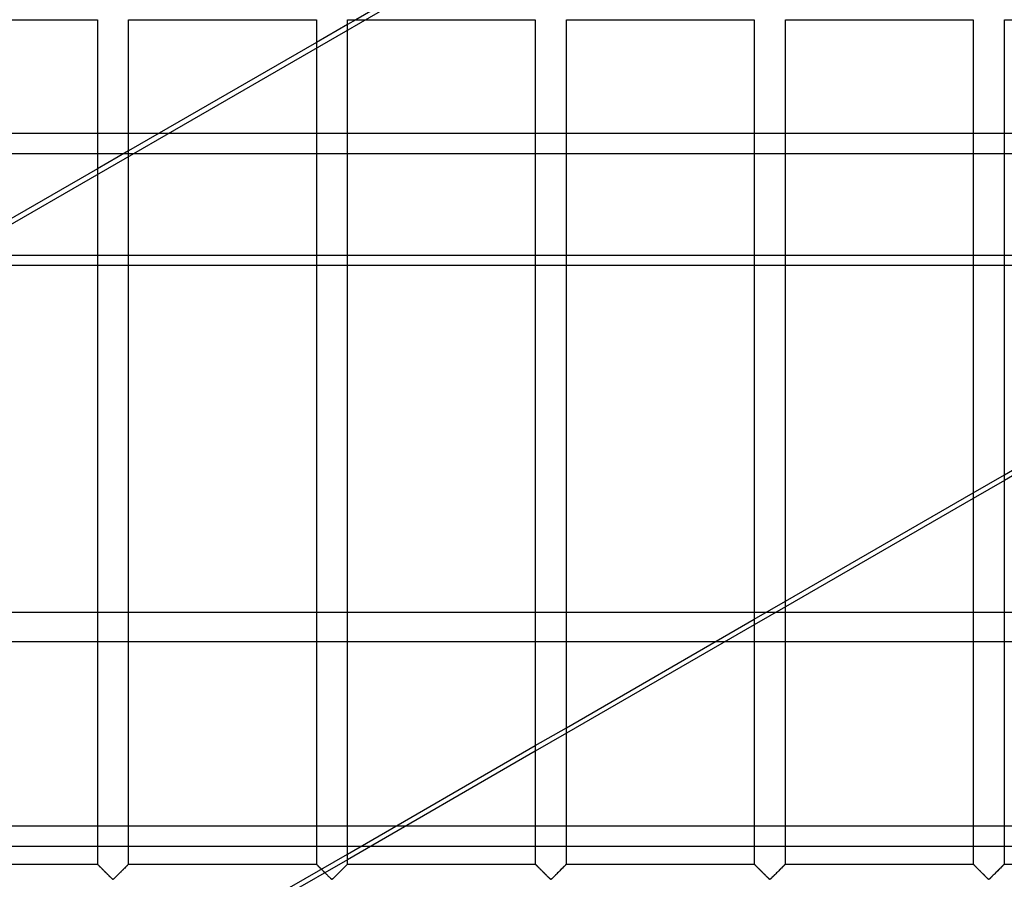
# Model space of a CAD drawing. Header units: millimetres. Extents: x -455 to 455, y -455 to 455.
# Tile 10 of 58: x -297 to -138, y -211 to -73. Entities that reach past the tile are written whole.
import ezdxf

# ---------------------------------------------------------------- set-up
doc = ezdxf.new("R2010")
doc.units = ezdxf.units.MM
doc.layers.add('MAIN-1', color=7, linetype='Continuous')
doc.layers.add('MAIN-2', color=7, linetype='Continuous')

msp = doc.modelspace()

# ---------------------------------------------------------------- linework, layer by layer
at = {"layer": 'MAIN-1'}
for p, q in [((-314.38, -72.92), (-284.17, -72.92)), ((-284.17, -72.92), (-284.17, -208.75)), ((-279.17, -208.75), (-279.17, -72.92)), ((-279.17, -72.92), (-248.96, -72.92)), ((-248.96, -72.92), (-248.96, -208.75)), ((-243.96, -208.75), (-243.96, -72.92)), ((-242.64, -72.92), (-243.96, -73.68)), ((-243.96, -72.92), (-213.75, -72.92)), ((-213.75, -72.92), (-213.75, -208.75)), ((-208.75, -208.75), (-208.75, -72.92)), ((-208.75, -72.92), (-178.54, -72.92)), ((-178.54, -72.92), (-178.54, -208.75)), ((-173.54, -208.75), (-173.54, -72.92)), ((-173.54, -72.92), (-143.33, -72.92)), ((-143.33, -72.92), (-143.33, -208.75)), ((-138.33, -208.75), (-138.33, -72.92)), ((-138.33, -72.92), (-108.12, -72.92)), ((-248.96, -76.57), (-279.17, -94.01)), ((-314.38, -94.44), (-284.17, -94.44)), ((-284.17, -96.89), (-314.38, -114.34)), ((-138.33, -146.13), (-108.12, -128.69)), ((-108.12, -129.6), (-138.33, -147.04)), ((-173.54, -166.46), (-143.33, -149.02)), ((-143.33, -149.92), (-173.54, -167.36)), ((-208.75, -186.79), (-178.54, -169.35)), ((-173.54, -168.22), (-143.33, -168.22)), ((-138.33, -168.22), (-108.12, -168.22)), ((-178.54, -170.25), (-208.75, -187.69)), ((-178.54, -172.98), (-183.26, -172.98)), ((-143.33, -172.98), (-173.54, -172.98)), ((-108.12, -172.98), (-138.33, -172.98)), ((-243.96, -207.12), (-213.75, -189.67)), ((-213.75, -190.58), (-243.96, -208.02)), ((-240.22, -205.86), (-213.75, -205.86)), ((-208.75, -205.86), (-178.54, -205.86)), ((-173.54, -205.86), (-143.33, -205.86)), ((-138.33, -205.86), (-108.12, -205.86)), ((-314.38, -208.75), (-284.17, -208.75)), ((-284.16, -208.75), (-284.17, -208.75)), ((-284.16, -208.76), (-284.16, -208.75)), ((-284.15, -208.77), (-284.16, -208.76)), ((-284.13, -208.79), (-284.15, -208.77)), ((-284.11, -208.81), (-284.13, -208.79)), ((-284.08, -208.83), (-284.11, -208.81)), ((-284.06, -208.86), (-284.08, -208.83)), ((-284.02, -208.89), (-284.06, -208.86)), ((-283.99, -208.93), (-284.02, -208.89)), ((-283.95, -208.97), (-283.99, -208.93)), ((-283.9, -209.01), (-283.95, -208.97)), ((-279.41, -208.99), (-279.49, -209.07)), ((-279.34, -208.92), (-279.41, -208.99)), ((-279.28, -208.86), (-279.34, -208.92)), ((-279.23, -208.81), (-279.28, -208.86)), ((-279.2, -208.78), (-279.23, -208.81)), ((-279.17, -208.76), (-279.2, -208.78)), ((-279.17, -208.75), (-279.17, -208.76)), ((-279.17, -208.75), (-248.96, -208.75)), ((-248.95, -208.76), (-248.96, -208.75)), ((-248.96, -208.75), (-248.96, -208.75)), ((-248.94, -208.77), (-248.95, -208.76)), ((-248.92, -208.79), (-248.94, -208.77)), ((-248.9, -208.81), (-248.92, -208.79)), ((-248.88, -208.83), (-248.9, -208.81)), ((-248.85, -208.86), (-248.88, -208.83)), ((-248.81, -208.89), (-248.85, -208.86)), ((-248.78, -208.93), (-248.81, -208.89)), ((-248.74, -208.97), (-248.78, -208.93)), ((-248.69, -209.01), (-248.74, -208.97)), ((-244.2, -208.99), (-244.28, -209.07)), ((-244.13, -208.92), (-244.2, -208.99)), ((-244.07, -208.86), (-244.13, -208.92)), ((-244.02, -208.81), (-244.07, -208.86)), ((-243.99, -208.78), (-244.02, -208.81)), ((-243.97, -208.76), (-243.99, -208.78)), ((-243.96, -208.75), (-243.97, -208.76)), ((-243.96, -208.75), (-213.75, -208.75)), ((-213.74, -208.76), (-213.75, -208.75)), ((-213.75, -208.75), (-213.75, -208.75)), ((-213.73, -208.77), (-213.74, -208.76)), ((-213.71, -208.79), (-213.73, -208.77)), ((-213.69, -208.81), (-213.71, -208.79)), ((-213.67, -208.83), (-213.69, -208.81)), ((-213.64, -208.86), (-213.67, -208.83)), ((-213.61, -208.89), (-213.64, -208.86)), ((-213.57, -208.93), (-213.61, -208.89)), ((-213.53, -208.97), (-213.57, -208.93)), ((-213.49, -209.01), (-213.53, -208.97)), ((-208.99, -208.99), (-209.07, -209.07)), ((-208.92, -208.92), (-208.99, -208.99)), ((-208.86, -208.86), (-208.92, -208.92)), ((-208.81, -208.81), (-208.86, -208.86)), ((-208.78, -208.78), (-208.81, -208.81)), ((-208.76, -208.76), (-208.78, -208.78)), ((-208.75, -208.75), (-208.76, -208.76)), ((-208.75, -208.75), (-178.54, -208.75)), ((-178.53, -208.76), (-178.54, -208.75)), ((-178.54, -208.75), (-178.54, -208.75)), ((-178.52, -208.77), (-178.53, -208.76)), ((-178.5, -208.79), (-178.52, -208.77)), ((-178.48, -208.81), (-178.5, -208.79)), ((-178.46, -208.83), (-178.48, -208.81)), ((-178.43, -208.86), (-178.46, -208.83)), ((-178.4, -208.89), (-178.43, -208.86)), ((-178.36, -208.93), (-178.4, -208.89)), ((-178.32, -208.97), (-178.36, -208.93)), ((-178.28, -209.01), (-178.32, -208.97)), ((-173.78, -208.99), (-173.86, -209.07)), ((-173.71, -208.92), (-173.78, -208.99)), ((-173.65, -208.86), (-173.71, -208.92)), ((-173.6, -208.81), (-173.65, -208.86)), ((-173.57, -208.78), (-173.6, -208.81)), ((-173.55, -208.76), (-173.57, -208.78)), ((-173.54, -208.75), (-173.55, -208.76)), ((-173.54, -208.75), (-143.33, -208.75)), ((-143.32, -208.76), (-143.33, -208.75)), ((-143.33, -208.75), (-143.33, -208.75)), ((-143.31, -208.77), (-143.32, -208.76)), ((-143.3, -208.79), (-143.31, -208.77)), ((-143.28, -208.81), (-143.3, -208.79)), ((-143.25, -208.83), (-143.28, -208.81)), ((-143.22, -208.86), (-143.25, -208.83)), ((-143.19, -208.89), (-143.22, -208.86)), ((-143.15, -208.93), (-143.19, -208.89)), ((-143.11, -208.97), (-143.15, -208.93)), ((-143.07, -209.01), (-143.11, -208.97)), ((-138.57, -208.99), (-138.65, -209.07)), ((-138.5, -208.92), (-138.57, -208.99)), ((-138.44, -208.86), (-138.5, -208.92)), ((-138.4, -208.81), (-138.44, -208.86)), ((-138.36, -208.78), (-138.4, -208.81)), ((-138.34, -208.76), (-138.36, -208.78)), ((-138.33, -208.75), (-138.34, -208.76)), ((-138.33, -208.75), (-108.12, -208.75)), ((-283.86, -209.06), (-283.9, -209.01)), ((-283.81, -209.11), (-283.86, -209.06)), ((-283.75, -209.16), (-283.81, -209.11)), ((-283.7, -209.22), (-283.75, -209.16)), ((-283.64, -209.27), (-283.7, -209.22)), ((-283.58, -209.33), (-283.64, -209.27)), ((-283.52, -209.39), (-283.58, -209.33)), ((-283.46, -209.45), (-283.52, -209.39)), ((-283.4, -209.51), (-283.46, -209.45)), ((-283.34, -209.58), (-283.4, -209.51)), ((-283.27, -209.64), (-283.34, -209.58)), ((-283.21, -209.71), (-283.27, -209.64)), ((-283.14, -209.77), (-283.21, -209.71)), ((-283.07, -209.84), (-283.14, -209.77)), ((-283.01, -209.91), (-283.07, -209.84)), ((-282.94, -209.98), (-283.01, -209.91)), ((-282.87, -210.05), (-282.94, -209.98)), ((-282.8, -210.12), (-282.87, -210.05)), ((-282.73, -210.18), (-282.8, -210.12)), ((-282.66, -210.25), (-282.73, -210.18)), ((-282.59, -210.32), (-282.66, -210.25)), ((-282.53, -210.39), (-282.59, -210.32)), ((-282.46, -210.46), (-282.53, -210.39)), ((-282.39, -210.52), (-282.46, -210.46)), ((-282.33, -210.59), (-282.39, -210.52)), ((-280.93, -210.51), (-281.04, -210.62)), ((-280.81, -210.39), (-280.93, -210.51)), ((-280.7, -210.28), (-280.81, -210.39)), ((-280.58, -210.16), (-280.7, -210.28)), ((-280.46, -210.04), (-280.58, -210.16)), ((-280.34, -209.92), (-280.46, -210.04)), ((-280.22, -209.8), (-280.34, -209.92)), ((-280.1, -209.68), (-280.22, -209.8)), ((-279.99, -209.57), (-280.1, -209.68)), ((-279.88, -209.46), (-279.99, -209.57)), ((-279.77, -209.36), (-279.88, -209.46)), ((-279.67, -209.25), (-279.77, -209.36)), ((-279.58, -209.16), (-279.67, -209.25)), ((-279.49, -209.07), (-279.58, -209.16)), ((-248.65, -209.06), (-248.69, -209.01)), ((-248.6, -209.11), (-248.65, -209.06)), ((-248.54, -209.16), (-248.6, -209.11)), ((-248.49, -209.22), (-248.54, -209.16)), ((-248.43, -209.27), (-248.49, -209.22)), ((-248.37, -209.33), (-248.43, -209.27)), ((-248.31, -209.39), (-248.37, -209.33)), ((-248.25, -209.45), (-248.31, -209.39)), ((-248.19, -209.51), (-248.25, -209.45)), ((-248.13, -209.58), (-248.19, -209.51)), ((-248.07, -209.64), (-248.13, -209.58)), ((-248, -209.71), (-248.07, -209.64)), ((-247.93, -209.77), (-248, -209.71)), ((-247.87, -209.84), (-247.93, -209.77)), ((-247.8, -209.91), (-247.87, -209.84)), ((-247.73, -209.98), (-247.8, -209.91)), ((-247.66, -210.05), (-247.73, -209.98)), ((-247.59, -210.12), (-247.66, -210.05)), ((-247.52, -210.18), (-247.59, -210.12)), ((-247.45, -210.25), (-247.52, -210.18)), ((-247.38, -210.32), (-247.45, -210.25)), ((-247.32, -210.39), (-247.38, -210.32)), ((-247.25, -210.46), (-247.32, -210.39)), ((-247.18, -210.52), (-247.25, -210.46)), ((-247.12, -210.59), (-247.18, -210.52)), ((-245.72, -210.51), (-245.84, -210.62)), ((-245.6, -210.39), (-245.72, -210.51)), ((-245.49, -210.28), (-245.6, -210.39)), ((-245.37, -210.16), (-245.49, -210.28)), ((-245.25, -210.04), (-245.37, -210.16)), ((-245.13, -209.92), (-245.25, -210.04)), ((-245.01, -209.8), (-245.13, -209.92)), ((-244.89, -209.68), (-245.01, -209.8)), ((-244.78, -209.57), (-244.89, -209.68)), ((-244.67, -209.46), (-244.78, -209.57)), ((-244.57, -209.36), (-244.67, -209.46)), ((-244.46, -209.25), (-244.57, -209.36)), ((-244.37, -209.16), (-244.46, -209.25)), ((-244.28, -209.07), (-244.37, -209.16)), ((-213.44, -209.06), (-213.49, -209.01)), ((-213.39, -209.11), (-213.44, -209.06)), ((-213.34, -209.16), (-213.39, -209.11)), ((-213.28, -209.22), (-213.34, -209.16)), ((-213.22, -209.27), (-213.28, -209.22)), ((-213.17, -209.33), (-213.22, -209.27)), ((-213.11, -209.39), (-213.17, -209.33)), ((-213.05, -209.45), (-213.11, -209.39)), ((-212.98, -209.51), (-213.05, -209.45)), ((-212.92, -209.58), (-212.98, -209.51)), ((-212.86, -209.64), (-212.92, -209.58)), ((-212.79, -209.71), (-212.86, -209.64)), ((-212.72, -209.77), (-212.79, -209.71)), ((-212.66, -209.84), (-212.72, -209.77)), ((-212.59, -209.91), (-212.66, -209.84)), ((-212.52, -209.98), (-212.59, -209.91)), ((-212.45, -210.05), (-212.52, -209.98)), ((-212.38, -210.12), (-212.45, -210.05)), ((-212.31, -210.18), (-212.38, -210.12)), ((-212.24, -210.25), (-212.31, -210.18)), ((-212.18, -210.32), (-212.24, -210.25)), ((-212.11, -210.39), (-212.18, -210.32)), ((-212.04, -210.46), (-212.11, -210.39)), ((-211.98, -210.52), (-212.04, -210.46)), ((-211.91, -210.59), (-211.98, -210.52)), ((-210.51, -210.51), (-210.63, -210.62)), ((-210.4, -210.39), (-210.51, -210.51)), ((-210.28, -210.28), (-210.4, -210.39)), ((-210.16, -210.16), (-210.28, -210.28)), ((-210.04, -210.04), (-210.16, -210.16)), ((-209.92, -209.92), (-210.04, -210.04)), ((-209.8, -209.8), (-209.92, -209.92)), ((-209.68, -209.68), (-209.8, -209.8)), ((-209.57, -209.57), (-209.68, -209.68)), ((-209.46, -209.46), (-209.57, -209.57)), ((-209.36, -209.36), (-209.46, -209.46)), ((-209.26, -209.25), (-209.36, -209.36)), ((-209.16, -209.16), (-209.26, -209.25)), ((-209.07, -209.07), (-209.16, -209.16)), ((-178.23, -209.06), (-178.28, -209.01)), ((-178.18, -209.11), (-178.23, -209.06)), ((-178.13, -209.16), (-178.18, -209.11)), ((-178.07, -209.22), (-178.13, -209.16)), ((-178.02, -209.27), (-178.07, -209.22)), ((-177.96, -209.33), (-178.02, -209.27)), ((-177.9, -209.39), (-177.96, -209.33)), ((-177.84, -209.45), (-177.9, -209.39)), ((-177.78, -209.51), (-177.84, -209.45)), ((-177.71, -209.58), (-177.78, -209.51)), ((-177.65, -209.64), (-177.71, -209.58)), ((-177.58, -209.71), (-177.65, -209.64)), ((-177.52, -209.77), (-177.58, -209.71)), ((-177.45, -209.84), (-177.52, -209.77)), ((-177.38, -209.91), (-177.45, -209.84)), ((-177.31, -209.98), (-177.38, -209.91)), ((-177.24, -210.05), (-177.31, -209.98)), ((-177.17, -210.12), (-177.24, -210.05)), ((-177.1, -210.18), (-177.17, -210.12)), ((-177.04, -210.25), (-177.1, -210.18)), ((-176.97, -210.32), (-177.04, -210.25)), ((-176.9, -210.39), (-176.97, -210.32)), ((-176.83, -210.46), (-176.9, -210.39)), ((-176.77, -210.52), (-176.83, -210.46)), ((-176.7, -210.59), (-176.77, -210.52)), ((-175.3, -210.51), (-175.42, -210.62)), ((-175.19, -210.39), (-175.3, -210.51)), ((-175.07, -210.28), (-175.19, -210.39)), ((-174.95, -210.16), (-175.07, -210.28)), ((-174.83, -210.04), (-174.95, -210.16)), ((-174.71, -209.92), (-174.83, -210.04)), ((-174.59, -209.8), (-174.71, -209.92)), ((-174.48, -209.68), (-174.59, -209.8)), ((-174.36, -209.57), (-174.48, -209.68)), ((-174.26, -209.46), (-174.36, -209.57)), ((-174.15, -209.36), (-174.26, -209.46)), ((-174.05, -209.25), (-174.15, -209.36)), ((-173.95, -209.16), (-174.05, -209.25)), ((-173.86, -209.07), (-173.95, -209.16)), ((-143.02, -209.06), (-143.07, -209.01)), ((-142.97, -209.11), (-143.02, -209.06)), ((-142.92, -209.16), (-142.97, -209.11)), ((-142.86, -209.22), (-142.92, -209.16)), ((-142.81, -209.27), (-142.86, -209.22)), ((-142.75, -209.33), (-142.81, -209.27)), ((-142.69, -209.39), (-142.75, -209.33)), ((-142.63, -209.45), (-142.69, -209.39)), ((-142.57, -209.51), (-142.63, -209.45)), ((-142.5, -209.58), (-142.57, -209.51)), ((-142.44, -209.64), (-142.5, -209.58)), ((-142.37, -209.71), (-142.44, -209.64)), ((-142.31, -209.77), (-142.37, -209.71)), ((-142.24, -209.84), (-142.31, -209.77)), ((-142.17, -209.91), (-142.24, -209.84)), ((-142.1, -209.98), (-142.17, -209.91)), ((-142.03, -210.05), (-142.1, -209.98)), ((-141.97, -210.12), (-142.03, -210.05)), ((-141.9, -210.18), (-141.97, -210.12)), ((-141.83, -210.25), (-141.9, -210.18)), ((-141.76, -210.32), (-141.83, -210.25)), ((-141.69, -210.39), (-141.76, -210.32)), ((-141.62, -210.46), (-141.69, -210.39)), ((-141.56, -210.52), (-141.62, -210.46)), ((-141.49, -210.59), (-141.56, -210.52)), ((-140.1, -210.51), (-140.21, -210.62)), ((-139.98, -210.39), (-140.1, -210.51)), ((-139.86, -210.28), (-139.98, -210.39)), ((-139.74, -210.16), (-139.86, -210.28)), ((-139.62, -210.04), (-139.74, -210.16)), ((-139.5, -209.92), (-139.62, -210.04)), ((-139.38, -209.8), (-139.5, -209.92)), ((-139.27, -209.68), (-139.38, -209.8)), ((-139.16, -209.57), (-139.27, -209.68)), ((-139.05, -209.46), (-139.16, -209.57)), ((-138.94, -209.36), (-139.05, -209.46)), ((-138.84, -209.25), (-138.94, -209.36)), ((-138.74, -209.16), (-138.84, -209.25)), ((-138.65, -209.07), (-138.74, -209.16)), ((-282.26, -210.65), (-282.33, -210.59)), ((-282.2, -210.72), (-282.26, -210.65)), ((-282.13, -210.78), (-282.2, -210.72)), ((-282.07, -210.84), (-282.13, -210.78)), ((-282.01, -210.89), (-282.07, -210.84)), ((-281.96, -210.95), (-282.01, -210.89)), ((-281.9, -211), (-281.96, -210.95)), ((-281.85, -211.06), (-281.9, -211)), ((-281.79, -211.1), (-281.85, -211.06)), ((-281.74, -211.15), (-281.79, -211.1)), ((-281.67, -211.18), (-281.74, -211.15)), ((-281.55, -211.12), (-281.67, -211.18)), ((-281.46, -211.03), (-281.55, -211.12)), ((-281.36, -210.94), (-281.46, -211.03)), ((-281.26, -210.84), (-281.36, -210.94)), ((-281.16, -210.73), (-281.26, -210.84)), ((-281.04, -210.62), (-281.16, -210.73)), ((-247.05, -210.65), (-247.12, -210.59)), ((-246.99, -210.72), (-247.05, -210.65)), ((-246.93, -210.78), (-246.99, -210.72)), ((-246.87, -210.84), (-246.93, -210.78)), ((-246.81, -210.89), (-246.87, -210.84)), ((-246.75, -210.95), (-246.81, -210.89)), ((-246.69, -211), (-246.75, -210.95)), ((-246.64, -211.06), (-246.69, -211)), ((-246.59, -211.1), (-246.64, -211.06)), ((-246.53, -211.15), (-246.59, -211.1)), ((-246.46, -211.18), (-246.53, -211.15)), ((-246.34, -211.12), (-246.46, -211.18)), ((-246.25, -211.03), (-246.34, -211.12)), ((-246.15, -210.94), (-246.25, -211.03)), ((-246.05, -210.84), (-246.15, -210.94)), ((-245.95, -210.73), (-246.05, -210.84)), ((-245.84, -210.62), (-245.95, -210.73)), ((-211.84, -210.65), (-211.91, -210.59)), ((-211.78, -210.72), (-211.84, -210.65)), ((-211.72, -210.78), (-211.78, -210.72)), ((-211.66, -210.84), (-211.72, -210.78)), ((-211.6, -210.89), (-211.66, -210.84)), ((-211.54, -210.95), (-211.6, -210.89)), ((-211.48, -211), (-211.54, -210.95)), ((-211.43, -211.06), (-211.48, -211)), ((-211.38, -211.1), (-211.43, -211.06)), ((-211.32, -211.15), (-211.38, -211.1)), ((-211.25, -211.18), (-211.32, -211.15)), ((-211.14, -211.12), (-211.25, -211.18)), ((-211.04, -211.03), (-211.14, -211.12)), ((-210.95, -210.94), (-211.04, -211.03)), ((-210.85, -210.84), (-210.95, -210.94)), ((-210.74, -210.73), (-210.85, -210.84)), ((-210.63, -210.62), (-210.74, -210.73)), ((-176.64, -210.65), (-176.7, -210.59)), ((-176.57, -210.72), (-176.64, -210.65)), ((-176.51, -210.78), (-176.57, -210.72)), ((-176.45, -210.84), (-176.51, -210.78)), ((-176.39, -210.89), (-176.45, -210.84)), ((-176.33, -210.95), (-176.39, -210.89)), ((-176.28, -211), (-176.33, -210.95)), ((-176.22, -211.06), (-176.28, -211)), ((-176.17, -211.1), (-176.22, -211.06)), ((-176.11, -211.15), (-176.17, -211.1)), ((-176.04, -211.18), (-176.11, -211.15)), ((-175.93, -211.12), (-176.04, -211.18)), ((-175.83, -211.03), (-175.93, -211.12)), ((-175.74, -210.94), (-175.83, -211.03)), ((-175.64, -210.84), (-175.74, -210.94)), ((-175.53, -210.73), (-175.64, -210.84)), ((-175.42, -210.62), (-175.53, -210.73)), ((-141.43, -210.65), (-141.49, -210.59)), ((-141.36, -210.72), (-141.43, -210.65)), ((-141.3, -210.78), (-141.36, -210.72)), ((-141.24, -210.84), (-141.3, -210.78)), ((-141.18, -210.89), (-141.24, -210.84)), ((-141.12, -210.95), (-141.18, -210.89)), ((-141.07, -211), (-141.12, -210.95)), ((-141.01, -211.06), (-141.07, -211)), ((-140.96, -211.1), (-141.01, -211.06)), ((-140.91, -211.15), (-140.96, -211.1)), ((-140.83, -211.18), (-140.91, -211.15)), ((-140.72, -211.12), (-140.83, -211.18)), ((-140.63, -211.03), (-140.72, -211.12)), ((-140.53, -210.94), (-140.63, -211.03)), ((-140.43, -210.84), (-140.53, -210.94)), ((-140.32, -210.73), (-140.43, -210.84)), ((-140.21, -210.62), (-140.32, -210.73))]:
    msp.add_line(p, q, dxfattribs=at)
at = {"layer": 'MAIN-2'}
for p, q in [((-358.24, -140.56), (-96.25, 10.7)), ((-233.98, -67.92), (-242.64, -72.92)), ((-243.96, -73.68), (-248.96, -76.57)), ((387.5, -91.22), (-387.5, -91.22)), ((-279.17, -94.01), (-284.17, -96.89)), ((-284.17, -94.44), (284.17, -94.44)), ((308.38, -110.87), (-308.38, -110.87)), ((-311.06, -112.42), (311.06, -112.42)), ((-143.33, -149.02), (-138.33, -146.13)), ((-138.33, -147.04), (-143.33, -149.92)), ((-178.54, -169.35), (-173.54, -166.46)), ((-173.54, -167.36), (-178.54, -170.25)), ((-346.31, -168.22), (-173.54, -168.22)), ((-143.33, -168.22), (-138.33, -168.22)), ((-183.26, -172.98), (-343.96, -172.98)), ((-173.54, -172.98), (-178.54, -172.98)), ((-138.33, -172.98), (-143.33, -172.98)), ((-213.75, -189.67), (-208.75, -186.79)), ((-208.75, -187.69), (-213.75, -190.58)), ((387.5, -202.65), (-387.5, -202.65)), ((-325.35, -205.86), (-240.22, -205.86)), ((-255.45, -213.75), (-243.96, -207.12)), ((-213.75, -205.86), (-208.75, -205.86)), ((-178.54, -205.86), (-173.54, -205.86)), ((-143.33, -205.86), (-138.33, -205.86)), ((-284.17, -208.75), (-284.16, -208.75)), ((-284.16, -208.75), (-284.15, -208.77)), ((-284.15, -208.77), (-284.13, -208.79)), ((-284.13, -208.79), (-284.09, -208.82)), ((-284.09, -208.82), (-284.06, -208.86)), ((-284.06, -208.86), (-284.01, -208.91)), ((-284.01, -208.91), (-283.95, -208.96)), ((-283.95, -208.96), (-283.89, -209.02)), ((-279.44, -209.02), (-279.38, -208.96)), ((-279.38, -208.96), (-279.33, -208.91)), ((-279.33, -208.91), (-279.28, -208.86)), ((-279.28, -208.86), (-279.24, -208.82)), ((-279.24, -208.82), (-279.21, -208.79)), ((-279.21, -208.79), (-279.19, -208.77)), ((-279.19, -208.77), (-279.17, -208.75)), ((-279.17, -208.75), (-279.17, -208.75)), ((-243.96, -208.02), (-253.88, -213.75)), ((-248.96, -208.75), (-248.95, -208.75)), ((-248.95, -208.75), (-248.94, -208.77)), ((-248.94, -208.77), (-248.92, -208.79)), ((-248.92, -208.79), (-248.89, -208.82)), ((-248.89, -208.82), (-248.85, -208.86)), ((-248.85, -208.86), (-248.8, -208.91)), ((-248.8, -208.91), (-248.75, -208.96)), ((-248.75, -208.96), (-248.68, -209.02)), ((-244.23, -209.02), (-244.17, -208.96)), ((-244.17, -208.96), (-244.12, -208.91)), ((-244.12, -208.91), (-244.07, -208.86)), ((-244.07, -208.86), (-244.03, -208.82)), ((-244.03, -208.82), (-244, -208.79)), ((-244, -208.79), (-243.98, -208.77)), ((-243.98, -208.77), (-243.96, -208.75)), ((-243.96, -208.75), (-243.96, -208.75)), ((-213.75, -208.75), (-213.74, -208.75)), ((-213.74, -208.75), (-213.73, -208.77)), ((-213.73, -208.77), (-213.71, -208.79)), ((-213.71, -208.79), (-213.68, -208.82)), ((-213.68, -208.82), (-213.64, -208.86)), ((-213.64, -208.86), (-213.59, -208.91)), ((-213.59, -208.91), (-213.54, -208.96)), ((-213.54, -208.96), (-213.48, -209.02)), ((-209.02, -209.02), (-208.96, -208.96)), ((-208.96, -208.96), (-208.91, -208.91)), ((-208.91, -208.91), (-208.86, -208.86)), ((-208.86, -208.86), (-208.82, -208.82)), ((-208.82, -208.82), (-208.79, -208.79)), ((-208.79, -208.79), (-208.77, -208.77)), ((-208.77, -208.77), (-208.76, -208.75)), ((-208.76, -208.75), (-208.75, -208.75)), ((-178.54, -208.75), (-178.54, -208.75)), ((-178.54, -208.75), (-178.52, -208.77)), ((-178.52, -208.77), (-178.5, -208.79)), ((-178.5, -208.79), (-178.47, -208.82)), ((-178.47, -208.82), (-178.43, -208.86)), ((-178.43, -208.86), (-178.38, -208.91)), ((-178.38, -208.91), (-178.33, -208.96)), ((-178.33, -208.96), (-178.27, -209.02)), ((-173.82, -209.02), (-173.75, -208.96)), ((-173.75, -208.96), (-173.7, -208.91)), ((-173.7, -208.91), (-173.65, -208.86)), ((-173.65, -208.86), (-173.61, -208.82)), ((-173.61, -208.82), (-173.58, -208.79)), ((-173.58, -208.79), (-173.56, -208.77)), ((-173.56, -208.77), (-173.55, -208.75)), ((-173.55, -208.75), (-173.54, -208.75)), ((-143.33, -208.75), (-143.33, -208.75)), ((-143.33, -208.75), (-143.31, -208.77)), ((-143.31, -208.77), (-143.29, -208.79)), ((-143.29, -208.79), (-143.26, -208.82)), ((-143.26, -208.82), (-143.22, -208.86)), ((-143.22, -208.86), (-143.17, -208.91)), ((-143.17, -208.91), (-143.12, -208.96)), ((-143.12, -208.96), (-143.06, -209.02)), ((-138.61, -209.02), (-138.55, -208.96)), ((-138.55, -208.96), (-138.49, -208.91)), ((-138.49, -208.91), (-138.44, -208.86)), ((-138.44, -208.86), (-138.41, -208.82)), ((-138.41, -208.82), (-138.37, -208.79)), ((-138.37, -208.79), (-138.35, -208.77)), ((-138.35, -208.77), (-138.34, -208.75)), ((-138.34, -208.75), (-138.33, -208.75)), ((-283.89, -209.02), (-283.82, -209.09)), ((-283.82, -209.09), (-283.75, -209.16)), ((-283.75, -209.16), (-283.67, -209.24)), ((-283.67, -209.24), (-283.59, -209.32)), ((-283.59, -209.32), (-283.51, -209.41)), ((-283.51, -209.41), (-283.42, -209.49)), ((-283.42, -209.49), (-283.33, -209.58)), ((-283.33, -209.58), (-283.24, -209.67)), ((-283.24, -209.67), (-283.15, -209.76)), ((-283.15, -209.76), (-283.06, -209.86)), ((-283.06, -209.86), (-282.96, -209.95)), ((-282.96, -209.95), (-282.86, -210.05)), ((-282.86, -210.05), (-282.77, -210.15)), ((-282.77, -210.15), (-282.67, -210.24)), ((-282.67, -210.24), (-282.57, -210.34)), ((-282.57, -210.34), (-282.48, -210.43)), ((-282.48, -210.43), (-282.39, -210.53)), ((-282.39, -210.53), (-282.29, -210.62)), ((-281.04, -210.62), (-280.95, -210.53)), ((-280.95, -210.53), (-280.85, -210.43)), ((-280.85, -210.43), (-280.76, -210.34)), ((-280.76, -210.34), (-280.66, -210.24)), ((-280.66, -210.24), (-280.57, -210.15)), ((-280.57, -210.15), (-280.47, -210.05)), ((-280.47, -210.05), (-280.37, -209.95)), ((-280.37, -209.95), (-280.28, -209.86)), ((-280.28, -209.86), (-280.18, -209.76)), ((-280.18, -209.76), (-280.09, -209.67)), ((-280.09, -209.67), (-280, -209.58)), ((-280, -209.58), (-279.91, -209.49)), ((-279.91, -209.49), (-279.82, -209.41)), ((-279.82, -209.41), (-279.74, -209.32)), ((-279.74, -209.32), (-279.66, -209.24)), ((-279.66, -209.24), (-279.58, -209.16)), ((-279.58, -209.16), (-279.51, -209.09)), ((-279.51, -209.09), (-279.44, -209.02)), ((-248.68, -209.02), (-248.62, -209.09)), ((-248.62, -209.09), (-248.54, -209.16)), ((-248.54, -209.16), (-248.47, -209.24)), ((-248.47, -209.24), (-248.38, -209.32)), ((-248.38, -209.32), (-248.3, -209.41)), ((-248.3, -209.41), (-248.21, -209.49)), ((-248.21, -209.49), (-248.13, -209.58)), ((-248.13, -209.58), (-248.04, -209.67)), ((-248.04, -209.67), (-247.94, -209.76)), ((-247.94, -209.76), (-247.85, -209.86)), ((-247.85, -209.86), (-247.75, -209.95)), ((-247.75, -209.95), (-247.66, -210.05)), ((-247.66, -210.05), (-247.56, -210.15)), ((-247.56, -210.15), (-247.46, -210.24)), ((-247.46, -210.24), (-247.37, -210.34)), ((-247.37, -210.34), (-247.27, -210.43)), ((-247.27, -210.43), (-247.18, -210.53)), ((-247.18, -210.53), (-247.09, -210.62)), ((-245.83, -210.62), (-245.74, -210.53)), ((-245.74, -210.53), (-245.64, -210.43)), ((-245.64, -210.43), (-245.55, -210.34)), ((-245.55, -210.34), (-245.45, -210.24)), ((-245.45, -210.24), (-245.36, -210.15)), ((-245.36, -210.15), (-245.26, -210.05)), ((-245.26, -210.05), (-245.16, -209.95)), ((-245.16, -209.95), (-245.07, -209.86)), ((-245.07, -209.86), (-244.97, -209.76)), ((-244.97, -209.76), (-244.88, -209.67)), ((-244.88, -209.67), (-244.79, -209.58)), ((-244.79, -209.58), (-244.7, -209.49)), ((-244.7, -209.49), (-244.62, -209.41)), ((-244.62, -209.41), (-244.53, -209.32)), ((-244.53, -209.32), (-244.45, -209.24)), ((-244.45, -209.24), (-244.37, -209.16)), ((-244.37, -209.16), (-244.3, -209.09)), ((-244.3, -209.09), (-244.23, -209.02)), ((-213.48, -209.02), (-213.41, -209.09)), ((-213.41, -209.09), (-213.33, -209.16)), ((-213.33, -209.16), (-213.26, -209.24)), ((-213.26, -209.24), (-213.18, -209.32)), ((-213.18, -209.32), (-213.09, -209.41)), ((-213.09, -209.41), (-213.01, -209.49)), ((-213.01, -209.49), (-212.92, -209.58)), ((-212.92, -209.58), (-212.83, -209.67)), ((-212.83, -209.67), (-212.73, -209.76)), ((-212.73, -209.76), (-212.64, -209.86)), ((-212.64, -209.86), (-212.54, -209.95)), ((-212.54, -209.95), (-212.45, -210.05)), ((-212.45, -210.05), (-212.35, -210.15)), ((-212.35, -210.15), (-212.25, -210.24)), ((-212.25, -210.24), (-212.16, -210.34)), ((-212.16, -210.34), (-212.06, -210.43)), ((-212.06, -210.43), (-211.97, -210.53)), ((-211.97, -210.53), (-211.88, -210.62)), ((-210.62, -210.62), (-210.53, -210.53)), ((-210.53, -210.53), (-210.44, -210.43)), ((-210.44, -210.43), (-210.34, -210.34)), ((-210.34, -210.34), (-210.25, -210.24)), ((-210.25, -210.24), (-210.15, -210.15)), ((-210.15, -210.15), (-210.05, -210.05)), ((-210.05, -210.05), (-209.96, -209.95)), ((-209.96, -209.95), (-209.86, -209.86)), ((-209.86, -209.86), (-209.77, -209.76)), ((-209.77, -209.76), (-209.67, -209.67)), ((-209.67, -209.67), (-209.58, -209.58)), ((-209.58, -209.58), (-209.49, -209.49)), ((-209.49, -209.49), (-209.41, -209.41)), ((-209.41, -209.41), (-209.32, -209.32)), ((-209.32, -209.32), (-209.24, -209.24)), ((-209.24, -209.24), (-209.17, -209.16)), ((-209.17, -209.16), (-209.09, -209.09)), ((-209.09, -209.09), (-209.02, -209.02)), ((-178.27, -209.02), (-178.2, -209.09)), ((-178.2, -209.09), (-178.13, -209.16)), ((-178.13, -209.16), (-178.05, -209.24)), ((-178.05, -209.24), (-177.97, -209.32)), ((-177.97, -209.32), (-177.88, -209.41)), ((-177.88, -209.41), (-177.8, -209.49)), ((-177.8, -209.49), (-177.71, -209.58)), ((-177.71, -209.58), (-177.62, -209.67)), ((-177.62, -209.67), (-177.53, -209.76)), ((-177.53, -209.76), (-177.43, -209.86)), ((-177.43, -209.86), (-177.34, -209.95)), ((-177.34, -209.95), (-177.24, -210.05)), ((-177.24, -210.05), (-177.14, -210.15)), ((-177.14, -210.15), (-177.05, -210.24)), ((-177.05, -210.24), (-176.95, -210.34)), ((-176.95, -210.34), (-176.86, -210.43)), ((-176.86, -210.43), (-176.76, -210.53)), ((-176.76, -210.53), (-176.67, -210.62)), ((-175.41, -210.62), (-175.32, -210.53)), ((-175.32, -210.53), (-175.23, -210.43)), ((-175.23, -210.43), (-175.13, -210.34)), ((-175.13, -210.34), (-175.04, -210.24)), ((-175.04, -210.24), (-174.94, -210.15)), ((-174.94, -210.15), (-174.84, -210.05)), ((-174.84, -210.05), (-174.75, -209.95)), ((-174.75, -209.95), (-174.65, -209.86)), ((-174.65, -209.86), (-174.56, -209.76)), ((-174.56, -209.76), (-174.46, -209.67)), ((-174.46, -209.67), (-174.37, -209.58)), ((-174.37, -209.58), (-174.29, -209.49)), ((-174.29, -209.49), (-174.2, -209.41)), ((-174.2, -209.41), (-174.12, -209.32)), ((-174.12, -209.32), (-174.03, -209.24)), ((-174.03, -209.24), (-173.96, -209.16)), ((-173.96, -209.16), (-173.88, -209.09)), ((-173.88, -209.09), (-173.82, -209.02)), ((-143.06, -209.02), (-142.99, -209.09)), ((-142.99, -209.09), (-142.92, -209.16)), ((-142.92, -209.16), (-142.84, -209.24)), ((-142.84, -209.24), (-142.76, -209.32)), ((-142.76, -209.32), (-142.68, -209.41)), ((-142.68, -209.41), (-142.59, -209.49)), ((-142.59, -209.49), (-142.5, -209.58)), ((-142.5, -209.58), (-142.41, -209.67)), ((-142.41, -209.67), (-142.32, -209.76)), ((-142.32, -209.76), (-142.22, -209.86)), ((-142.22, -209.86), (-142.13, -209.95)), ((-142.13, -209.95), (-142.03, -210.05)), ((-142.03, -210.05), (-141.93, -210.15)), ((-141.93, -210.15), (-141.84, -210.24)), ((-141.84, -210.24), (-141.74, -210.34)), ((-141.74, -210.34), (-141.65, -210.43)), ((-141.65, -210.43), (-141.55, -210.53)), ((-141.55, -210.53), (-141.46, -210.62)), ((-140.21, -210.62), (-140.11, -210.53)), ((-140.11, -210.53), (-140.02, -210.43)), ((-140.02, -210.43), (-139.93, -210.34)), ((-139.93, -210.34), (-139.83, -210.24)), ((-139.83, -210.24), (-139.73, -210.15)), ((-139.73, -210.15), (-139.64, -210.05)), ((-139.64, -210.05), (-139.54, -209.95)), ((-139.54, -209.95), (-139.44, -209.86)), ((-139.44, -209.86), (-139.35, -209.76)), ((-139.35, -209.76), (-139.26, -209.67)), ((-139.26, -209.67), (-139.17, -209.58)), ((-139.17, -209.58), (-139.08, -209.49)), ((-139.08, -209.49), (-138.99, -209.41)), ((-138.99, -209.41), (-138.91, -209.32)), ((-138.91, -209.32), (-138.83, -209.24)), ((-138.83, -209.24), (-138.75, -209.16)), ((-138.75, -209.16), (-138.68, -209.09)), ((-138.68, -209.09), (-138.61, -209.02)), ((-282.29, -210.62), (-282.2, -210.71)), ((-282.2, -210.71), (-282.12, -210.79)), ((-282.12, -210.79), (-282.03, -210.88)), ((-282.03, -210.88), (-281.95, -210.96)), ((-281.95, -210.96), (-281.87, -211.03)), ((-281.87, -211.03), (-281.8, -211.1)), ((-281.8, -211.1), (-281.72, -211.16)), ((-281.72, -211.16), (-281.61, -211.16)), ((-281.61, -211.16), (-281.53, -211.1)), ((-281.53, -211.1), (-281.46, -211.03)), ((-281.46, -211.03), (-281.38, -210.96)), ((-281.38, -210.96), (-281.3, -210.88)), ((-281.3, -210.88), (-281.22, -210.79)), ((-281.22, -210.79), (-281.13, -210.71)), ((-281.13, -210.71), (-281.04, -210.62)), ((-247.09, -210.62), (-247, -210.71)), ((-247, -210.71), (-246.91, -210.79)), ((-246.91, -210.79), (-246.82, -210.88)), ((-246.82, -210.88), (-246.74, -210.96)), ((-246.74, -210.96), (-246.67, -211.03)), ((-246.67, -211.03), (-246.59, -211.1)), ((-246.59, -211.1), (-246.51, -211.16)), ((-246.51, -211.16), (-246.4, -211.16)), ((-246.4, -211.16), (-246.32, -211.1)), ((-246.32, -211.1), (-246.25, -211.03)), ((-246.25, -211.03), (-246.17, -210.96)), ((-246.17, -210.96), (-246.09, -210.88)), ((-246.09, -210.88), (-246.01, -210.79)), ((-246.01, -210.79), (-245.92, -210.71)), ((-245.92, -210.71), (-245.83, -210.62)), ((-211.88, -210.62), (-211.79, -210.71)), ((-211.79, -210.71), (-211.7, -210.79)), ((-211.7, -210.79), (-211.62, -210.88)), ((-211.62, -210.88), (-211.54, -210.96)), ((-211.54, -210.96), (-211.46, -211.03)), ((-211.46, -211.03), (-211.38, -211.1)), ((-211.38, -211.1), (-211.31, -211.16)), ((-211.31, -211.16), (-211.19, -211.16)), ((-211.19, -211.16), (-211.12, -211.1)), ((-211.12, -211.1), (-211.04, -211.03)), ((-211.04, -211.03), (-210.96, -210.96)), ((-210.96, -210.96), (-210.88, -210.88)), ((-210.88, -210.88), (-210.8, -210.79)), ((-210.8, -210.79), (-210.71, -210.71)), ((-210.71, -210.71), (-210.62, -210.62)), ((-176.67, -210.62), (-176.58, -210.71)), ((-176.58, -210.71), (-176.49, -210.79)), ((-176.49, -210.79), (-176.41, -210.88)), ((-176.41, -210.88), (-176.33, -210.96)), ((-176.33, -210.96), (-176.25, -211.03)), ((-176.25, -211.03), (-176.18, -211.1)), ((-176.18, -211.1), (-176.1, -211.16)), ((-176.1, -211.16), (-175.99, -211.16)), ((-175.99, -211.16), (-175.91, -211.1)), ((-175.91, -211.1), (-175.83, -211.03)), ((-175.83, -211.03), (-175.76, -210.96)), ((-175.76, -210.96), (-175.68, -210.88)), ((-175.68, -210.88), (-175.59, -210.79)), ((-175.59, -210.79), (-175.5, -210.71)), ((-175.5, -210.71), (-175.41, -210.62)), ((-141.46, -210.62), (-141.37, -210.71)), ((-141.37, -210.71), (-141.28, -210.79)), ((-141.28, -210.79), (-141.2, -210.88)), ((-141.2, -210.88), (-141.12, -210.96)), ((-141.12, -210.96), (-141.04, -211.03)), ((-141.04, -211.03), (-140.97, -211.1)), ((-140.97, -211.1), (-140.89, -211.16)), ((-140.89, -211.16), (-140.78, -211.16)), ((-140.78, -211.16), (-140.7, -211.1)), ((-140.7, -211.1), (-140.63, -211.03)), ((-140.63, -211.03), (-140.55, -210.96)), ((-140.55, -210.96), (-140.47, -210.88)), ((-140.47, -210.88), (-140.38, -210.79)), ((-140.38, -210.79), (-140.3, -210.71)), ((-140.3, -210.71), (-140.21, -210.62))]:
    msp.add_line(p, q, dxfattribs=at)
msp.add_arc((0, 0), 146, 180, 0, dxfattribs=at)

doc.saveas('drawing.dxf')
